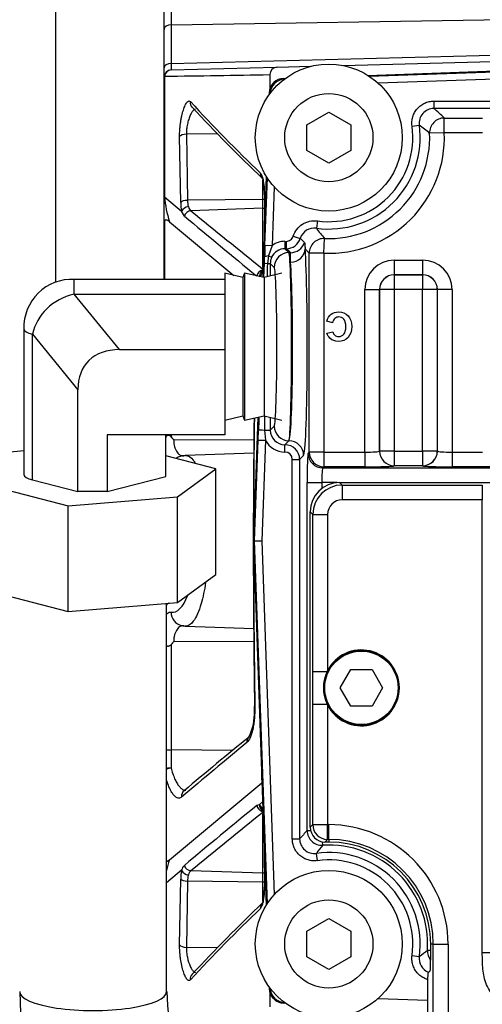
# Model space of a CAD drawing. Header units: inches. Extents: x -13.9 to 83.8, y -28.8 to 34.3.
# Tile 5 of 88: x 1.3 to 3.2, y -13 to -8.8. Entities that reach past the tile are written whole.
import ezdxf

# ---------------------------------------------------------------- set-up
doc = ezdxf.new("R2010")
doc.units = ezdxf.units.IN
doc.header["$MEASUREMENT"] = 0
for name, color, linetype in [('10-24_05_[SOCKET', 7, 'Continuous'), ('25-20_125_[SOCKE', 7, 'Continuous'), ('2_CYLINDER_W_STO', 7, 'Continuous'), ('C40007R_HIGH_PRE', 7, 'Continuous'), ('C80042_HIGH_PRES', 7, 'Continuous'), ('DIMS', 4, 'Continuous'), ('ELBOW_90_DEG_.38', 7, 'Continuous'), ('FILTER', 7, 'Continuous'), ('FILTER_COVER_DRA', 7, 'Continuous'), ('HEAD_MACHINED_C4', 7, 'Continuous'), ('THORGREN_R4000_G', 7, 'Continuous'), ('WASHER', 7, 'Continuous')]:
    doc.layers.add(name, color=color, linetype=linetype)
doc.styles.get("Standard").update_dxf_attribs({"font": 'arial.ttf', "height": 0.6322})
doc.dimstyles.get("Standard").update_dxf_attribs({"dimtxt": 0.6322, "dimasz": 0.6322, "dimexe": 0.6322, "dimexo": 0.125, "dimgap": 0.09, "dimtad": 0, "dimtih": 1, "dimtoh": 1, "dimzin": 0, "dimdsep": 46, "dimtxsty": 'Standard', "dimcen": 0.09, "dimadec": 0, "dimazin": 0, "dimtfac": 1, "dimtofl": 0, "dimtmove": 0, "dimatfit": 3, "dimfxl": 1, "dimtolj": 1, "dimtzin": 0, "dimarcsym": 0})

# ---------------------------------------------------------------- blocks, each defined once
blk = doc.blocks.new('*D45')
at = {"layer": 'Defpoints', "color": 0}
for p in [(-1.162, -5.633), (7.6291, -5.633), (9.1111, -15.153)]:
    blk.add_point(p, dxfattribs=at)
at = {"layer": 'DIMS', "color": 0, "lineweight": -2}
for p, q in [((7.5041, -5.633), (-1.7942, -5.633)), ((-1.162, -6.2652), (-1.162, -10.0333)), ((-1.162, -14.5208), (-1.162, -10.8455)), ((8.9861, -15.153), (-1.7942, -15.153))]:
    blk.add_line(p, q, dxfattribs=at)
at = {"layer": 'DIMS', "color": 0}
for points in [[(-1.2674, -6.2652), (-1.0567, -6.2652), (-1.162, -5.633)], [(-1.2674, -14.5208), (-1.0567, -14.5208), (-1.162, -15.153)]]:
    blk.add_solid(points, dxfattribs=at)
at = {"layer": 'DIMS', "color": 0, "insert": (-1.162, -10.4394), "char_height": 0.6322, "attachment_point": 5}
blk.add_mtext('\\A1;"B"', dxfattribs=at)

msp = doc.modelspace()

# ---------------------------------------------------------------- linework, layer by layer
at = {"layer": '10-24_05_[SOCKET', "color": 7, "linetype": 'Continuous'}
for p, q in [((2.625, -11.6682), (2.6701, -11.5901)), ((2.6701, -11.5901), (2.7603, -11.5901)), ((2.7603, -11.5901), (2.8054, -11.6682)), ((2.6701, -11.7463), (2.625, -11.6682)), ((2.8054, -11.6682), (2.7603, -11.7463)), ((2.7603, -11.7463), (2.6701, -11.7463))]:
    msp.add_line(p, q, dxfattribs=at)
msp.add_circle((2.7152, -11.6682), 0.156, dxfattribs=at)
at = {"layer": '25-20_125_[SOCKE', "color": 7, "linetype": 'Continuous'}
for p, q in [((2.4828, -9.2754), (2.5766, -9.2213)), ((2.5766, -9.2213), (2.6703, -9.2754)), ((2.4828, -9.3837), (2.4828, -9.2754)), ((2.6703, -9.2754), (2.6703, -9.3837)), ((2.5766, -9.4378), (2.4828, -9.3837)), ((2.6703, -9.3837), (2.5766, -9.4378)), ((2.4828, -12.7027), (2.5766, -12.6486)), ((2.5766, -12.6486), (2.6703, -12.7027)), ((2.4828, -12.811), (2.4828, -12.7027)), ((2.6703, -12.7027), (2.6703, -12.811)), ((2.5766, -12.8651), (2.4828, -12.811)), ((2.6703, -12.811), (2.5766, -12.8651))]:
    msp.add_line(p, q, dxfattribs=at)
for centre in [(2.5766, -9.3295), (2.5766, -12.7568)]:
    msp.add_circle(centre, 0.1875, dxfattribs=at)
at = {"layer": '2_CYLINDER_W_STO', "color": 7, "linetype": 'Continuous'}
for p, q in [((1.9065, -8.7017), (1.9065, -8.85)), ((1.8761, -8.8692), (1.8761, -8.7207)), ((1.9065, -8.85), (3.7963, -8.8195)), ((1.8761, -9.0327), (1.8761, -8.8692)), ((1.9065, -8.85), (1.9065, -9.0149)), ((1.9065, -9.0149), (3.7287, -8.9675)), ((2.6365, -9.0228), (4.0578, -8.9856)), ((1.8761, -9.0732), (1.8761, -9.0327)), ((1.9065, -9.0419), (2.3535, -9.0302)), ((2.3573, -9.0301), (2.3565, -9.0302)), ((2.3573, -9.0301), (2.5007, -9.0264)), ((1.8761, -9.5847), (1.8761, -9.0732)), ((2.3261, -9.0614), (2.3261, -9.1218)), ((2.3261, -9.0614), (2.3261, -9.0614)), ((1.9469, -9.6047), (1.9422, -9.3253)), ((2.1021, -9.3128), (1.9711, -9.3148)), ((1.9711, -9.3148), (1.9757, -9.596)), ((2.2967, -9.5918), (2.2967, -9.5105)), ((1.8761, -9.5847), (1.8776, -9.5808)), ((1.8776, -9.5808), (1.9507, -9.6425)), ((2.3038, -9.5724), (2.3033, -9.6979)), ((1.8761, -9.6919), (1.8761, -9.5847)), ((2.2967, -9.5918), (1.9757, -9.596)), ((2.2967, -9.6299), (2.2967, -9.5918)), ((1.9623, -9.6634), (1.9507, -9.6425)), ((2.2967, -9.6299), (1.99, -9.6404)), ((2.2967, -9.8816), (2.2967, -9.6299)), ((1.8761, -9.9316), (1.8761, -9.6919)), ((1.8777, -9.6843), (1.8777, -9.9316)), ((1.899, -9.6871), (2.1723, -9.9149)), ((1.9062, -10.5928), (1.9062, -10.602)), ((2.2579, -10.6137), (1.9172, -10.615)), ((2.2571, -10.6705), (1.9666, -10.6806)), ((1.9662, -10.6807), (1.951, -10.6832)), ((1.9511, -11.4029), (1.9655, -11.4054)), ((1.9665, -11.4055), (2.2577, -11.4156)), ((1.9062, -11.4841), (1.9062, -11.9324)), ((2.2582, -11.4724), (1.9172, -11.471)), ((1.9062, -11.9324), (1.9062, -12.0089)), ((2.1666, -11.9346), (1.9062, -11.9324)), ((1.899, -12.399), (2.2912, -12.0721)), ((2.2708, -12.1676), (2.2817, -12.1645)), ((2.2951, -12.1532), (2.2817, -12.1645)), ((2.2967, -12.4561), (2.2967, -12.2051)), ((2.3022, -12.3551), (2.3028, -12.5136)), ((2.3033, -12.3885), (2.3038, -12.5136)), ((1.9507, -12.4436), (1.887, -12.4973)), ((2.2967, -12.4561), (1.99, -12.4457)), ((2.2967, -12.4942), (2.2967, -12.4561)), ((1.9422, -12.7607), (1.9469, -12.4814)), ((1.9757, -12.49), (1.9711, -12.7713)), ((2.2967, -12.4942), (1.9757, -12.49)), ((2.2967, -12.5756), (2.2967, -12.4942)), ((2.1023, -12.7733), (1.9711, -12.7713)), ((2.3261, -12.9645), (2.3261, -13.0246))]:
    msp.add_line(p, q, dxfattribs=at)
for centre, radius, start, end in [((2.6003, -9.0284), 0.694, 178.8822, 181.1178), ((2.3573, -9.0614), 0.0312, 91.5, 180), ((1.9073, -9.0732), 0.0312, 91.5, 180), ((1.3532, 38.0579), 47.1293, 270.63707, 271.18277), ((7.1566, -4.4084), 7.0319, 222.6918, 226.16251), ((7.0092, -4.5318), 6.8511, 222.95945, 226.52432), ((2.2418, -9.5154), 0.0563, 9.392, 38.0697), ((2.1238, -9.555), 0.1782, 3.0337, 13.3037), ((2.0121, -9.5674), 0.2918, 359.004, 12.1026), ((2.4188, -9.5274), 0.5438, 185.6319, 197.0768), ((2.0678, -9.5664), 0.235, 358.54, 5.1021), ((2.143, -9.604), 0.1961, 180.2019, 191.3278), ((1.982, -9.6571), 0.0345, 94.2444, 155.0493), ((2.0738, -9.5956), 0.0982, 180.2801, 196.0021), ((47.7647, 45.423), 71.6405, 230.257647, 230.575948), ((64.3212, 67.0046), 98.7908, 230.880424, 231.109273), ((1.8955, -9.6919), 0.0194, 156.7498, 179.8439), ((2.3103, -9.9198), 0.0287, 136.0477, 183.5997), ((2.3103, -9.9198), 0.0287, 124.2992, 136.0477), ((45.1585, -11.0611), 42.9031, 179.27948, 180.91424), ((49.3058, -11.043), 47.0488, 179.3647, 179.95207), ((2.0875, -10.4611), 0.2295, 217.8572, 222.1133), ((49.3058, -11.043), 47.0488, 180.04162, 180.85566), ((1.9377, -11.3519), 0.0618, 133.1168, 145.2047), ((2.0875, -11.6249), 0.2295, 137.8867, 142.1428), ((1.5557, -11.7574), 0.7051, 359.2231, 0.9511), ((2.0226, -11.7741), 0.2382, 334.7527, 1.7311), ((24.5823, -39.0824), 35.206, 129.39515, 129.98144), ((35.7609, -52.3161), 52.5154, 129.68247, 130.07679), ((47.7647, -67.5091), 71.6405, 129.422204, 129.742353), ((2.3103, -12.1663), 0.0287, 176.4009, 235.0875), ((64.3212, -89.0907), 98.7908, 128.890727, 129.119576), ((2.4188, -12.5586), 0.5438, 162.9236, 167.97), ((1.9939, -12.4539), 0.0444, 135.3234, 166.5225), ((2.143, -12.4821), 0.1961, 168.6735, 179.7968), ((1.982, -12.429), 0.0346, 204.9643, 265.7421), ((2.0738, -12.4905), 0.0982, 163.9961, 179.7216), ((2.0122, -12.5187), 0.2917, 347.8952, 0.9982), ((2.1077, -12.5196), 0.1951, 354.5428, 1.746), ((2.1302, -12.5319), 0.1718, 346.5429, 357.9094), ((6.8928, -17.4279), 6.6795, 133.49871, 137.15147), ((2.2417, -12.5706), 0.0565, 321.9686, 350.5697), ((7.1566, -17.6776), 7.0319, 133.83749, 137.30821)]:
    msp.add_arc(centre, radius, start, end, dxfattribs=at)
for centre, major_axis, ratio, start_param, end_param in [((1.9073, -8.8692), (-0.0312, 0), 0.616445, 4.738569, 6.283185), ((1.9073, -9.0327), (-0.0312, 0), 0.570094, 4.738569, 6.283185), ((1.9073, -9.0732), (-0.0313, 0), 0.54379, 6.006963, 6.283185), ((1.9073, -9.0732), (0.0008, -0.0312), 0.972621, 3.141593, 4.53807), ((2.0182, -9.1795), (0.023, 0.0212), 0.950475, 2.273243, 3.142123), ((2.0182, -9.1795), (0.023, 0.0212), 0.950475, 3.142123, 3.170051), ((1.9722, -9.3288), (-0.0312, -0.0005), 0.44786, 4.739479, 5.996118), ((2.3164, -9.4809), (0.0217, 0.0225), 0.944414, 2.300514, 3.162977), ((2.3277, -9.5064), (0.0304, 0.0074), 0.691658, 2.794313, 3.151337), ((2.3341, -9.5726), (0.0312, -0.0001), 0.001032, 3.141936, 3.163919), ((2.3341, -9.5726), (0.0312, -0.0001), 0.001032, 2.890301, 3.141936), ((1.9767, -9.6077), (-0.0312, -0.0005), 0.375015, 4.741711, 5.979023), ((2.2956, -9.5802), (-0.031, 0), 0.374604, 1.605703, 1.809379), ((1.9911, -9.6708), (-0.0197, -0.0242), 0.943073, 3.889809, 5.121814), ((2.2956, -9.5997), (0.031, 0), 0.974033, 4.747296, 4.943939), ((2.3006, -9.9214), (-0.0196, -0.0243), 0.942602, 4.085355, 5.229622), ((2.3277, -9.8862), (0.0306, -0.0065), 0.595156, 3.181566, 3.310381), ((1.963, -10.7413), (0.0122, -0.0588), 0.946612, 3.140674, 3.595285), ((1.963, -10.7413), (0.0122, -0.0588), 0.946612, 2.962768, 3.140674), ((1.963, -11.3448), (0.0122, 0.0588), 0.946612, 1.789521, 3.144261), ((1.963, -11.3448), (0.0122, 0.0588), 0.946612, 3.144261, 3.320417), ((2.258, -11.8997), (0.0198, -0.0241), 0.933889, 3.139485, 4.082789), ((1.9073, -11.925), (0.0313, 0), 0.238097, 4.006021, 4.677482), ((1.9073, -12.0186), (0.0312, 0), 0.309916, 1.605703, 2.277164), ((1.9073, -12.0186), (-0.0307, -0.0059), 0.310818, 4.687911, 5.373088), ((1.9805, -12.1296), (0.02, -0.024), 0.935065, 3.126316, 4.135171), ((2.3006, -12.1646), (-0.0196, 0.0243), 0.942602, 1.019287, 2.196172), ((2.3277, -12.1998), (0.0306, 0.0065), 0.595156, 2.978295, 3.096129), ((1.9911, -12.4153), (-0.0197, 0.0242), 0.943073, 1.161372, 2.393377), ((2.2956, -12.4863), (0.031, 0), 0.974033, 1.339229, 1.53589), ((1.9767, -12.4783), (-0.0312, 0.0005), 0.375015, 0.304162, 1.541475), ((2.2956, -12.5058), (0.031, 0), 0.374604, 1.334092, 1.53589), ((2.3341, -12.5135), (0.0312, 0.0001), 0.001032, -3.162733, -3.142272), ((2.3341, -12.5135), (0.0312, 0.0001), 0.001032, 3.140913, 3.392884), ((2.3164, -12.6052), (0.0217, -0.0225), 0.944414, 3.134343, 3.982671), ((2.3277, -12.5797), (0.0304, -0.0074), 0.691658, 3.120154, 3.488872), ((1.9722, -12.7573), (-0.0312, 0.0005), 0.44786, 0.287067, 1.543707), ((2.0182, -12.9066), (0.023, -0.0212), 0.950475, 3.134657, 4.009943)]:
    msp.add_ellipse(centre, major_axis=major_axis, ratio=ratio, start_param=start_param, end_param=end_param, dxfattribs=at)
for points, knots in [([(1.8773, -9.0686), (1.8773, -9.15), (1.8774, -9.2336), (1.8775, -9.4046), (1.8776, -9.4918), (1.8776, -9.5808)], [0, 0, 0, 0, 0.5, 0.5, 1, 1, 1, 1]), ([(1.9422, -9.3253), (1.942, -9.3162), (1.9423, -9.3066), (1.9433, -9.2916), (1.9437, -9.2865), (1.9448, -9.2765), (1.9454, -9.2715), (1.9468, -9.2615), (1.9477, -9.2565), (1.9494, -9.2468), (1.9503, -9.2421), (1.9533, -9.2284), (1.9556, -9.2197), (1.9604, -9.2045), (1.963, -9.1977), (1.9669, -9.1893), (1.9682, -9.1868), (1.9708, -9.1824), (1.9721, -9.1805), (1.9761, -9.1758), (1.9786, -9.174), (1.9835, -9.1732), (1.9859, -9.1741), (1.988, -9.1765)], [0, 0, 0, 0, 0.125, 0.125, 0.1875, 0.1875, 0.25, 0.25, 0.3125, 0.3125, 0.375, 0.375, 0.5, 0.5, 0.625, 0.625, 0.6875, 0.6875, 0.75, 0.75, 0.875, 0.875, 1, 1, 1, 1]), ([(2.0083, -9.2083), (2.0064, -9.2089), (2.0045, -9.21), (2, -9.2137), (1.9974, -9.2168), (1.9922, -9.2244), (1.9897, -9.2291), (1.9849, -9.2397), (1.9827, -9.2455), (1.9786, -9.2585), (1.9768, -9.2653), (1.9738, -9.2795), (1.9727, -9.2868), (1.9713, -9.3011), (1.9709, -9.3082), (1.9711, -9.3148)], [0.1578644, 0.1578644, 0.1578644, 0.1578644, 0.25, 0.25, 0.375, 0.375, 0.5, 0.5, 0.625, 0.625, 0.75, 0.75, 0.875, 0.875, 1, 1, 1, 1]), ([(2.2931, -9.5015), (2.2931, -9.5015), (2.2934, -9.5018), (2.2945, -9.5044), (2.2964, -9.5095), (2.2972, -9.5136), (2.2973, -9.5138)], [0.2724016, 0.2724016, 0.2724016, 0.2724016, 0.3522417, 0.6135154, 0.9763795, 1, 1, 1, 1]), ([(1.9795, -9.6226), (1.9808, -9.6271), (1.9822, -9.6308), (1.9856, -9.6368), (1.9876, -9.639), (1.99, -9.6404)], [0, 0, 0, 0, 0.5, 0.5, 1, 1, 1, 1]), ([(1.899, -9.6871), (1.8957, -9.6844), (1.8924, -9.682), (1.8871, -9.6799), (1.8854, -9.6794), (1.8826, -9.6796), (1.8816, -9.6798), (1.8796, -9.6811), (1.8786, -9.6821), (1.8777, -9.6843)], [0, 0, 0, 0, 0.5, 0.5, 0.75, 0.75, 0.875, 0.875, 1, 1, 1, 1]), ([(2.2975, -9.8861), (2.2956, -9.8954), (2.2932, -9.9031), (2.2891, -9.9122), (2.2877, -9.9147), (2.2848, -9.9189), (2.2833, -9.9205), (2.2817, -9.9216)], [0, 0, 0, 0, 0.5, 0.5, 0.75, 0.75, 1, 1, 1, 1]), ([(2.2971, -9.8796), (2.2968, -9.8809), (2.2957, -9.8865), (2.2932, -9.8943), (2.2912, -9.8986), (2.2907, -9.899), (2.2907, -9.899)], [0, 0, 0, 0, 0.0711872, 0.3726403, 0.6357229, 0.7254099, 0.7254099, 0.7254099, 0.7254099]), ([(1.8841, -10.6035), (1.8843, -10.6025), (1.8846, -10.6016), (1.885, -10.6007), (1.8855, -10.5994), (1.8861, -10.5982), (1.8869, -10.5972), (1.8875, -10.5964), (1.8883, -10.5957), (1.8891, -10.5952), (1.8899, -10.5947), (1.8908, -10.5944), (1.8918, -10.5943), (1.8927, -10.5941), (1.8936, -10.5942), (1.8946, -10.5943), (1.896, -10.5945), (1.8975, -10.5951), (1.8989, -10.5958), (1.9008, -10.5967), (1.9026, -10.5981), (1.9041, -10.5996), (1.9049, -10.6004), (1.9056, -10.6012), (1.9062, -10.602)], [0.2933983, 0.2933983, 0.2933983, 0.2933983, 0.3602063, 0.3602063, 0.3602063, 0.454083, 0.454083, 0.454083, 0.5270769, 0.5270769, 0.5270769, 0.6003888, 0.6003888, 0.6003888, 0.6702119, 0.6702119, 0.6702119, 0.7792597, 0.7792597, 0.7792597, 0.9294998, 0.9294998, 0.9294998, 1, 1, 1, 1]), ([(1.9172, -10.615), (1.9172, -10.6203), (1.9175, -10.6255), (1.9188, -10.6352), (1.9198, -10.6399), (1.9223, -10.6486), (1.9238, -10.6527), (1.9272, -10.66), (1.9291, -10.6633), (1.9354, -10.672), (1.9401, -10.6761), (1.9495, -10.6808), (1.9539, -10.6818), (1.9584, -10.6816)], [0, 0, 0, 0, 0.125, 0.125, 0.25, 0.25, 0.375, 0.375, 0.5, 0.5, 0.75, 0.75, 0.9608312, 0.9608312, 0.9608312, 0.9608312]), ([(1.9665, -10.6806), (1.9781, -10.6801), (1.9895, -10.6869), (2.0032, -10.7045), (2.006, -10.7087), (2.0087, -10.7134)], [0.0170586, 0.0170586, 0.0170586, 0.0170586, 0.125, 0.125, 0.1538236, 0.1538236, 0.1538236, 0.1538236]), ([(2.0527, -11.2191), (2.0478, -11.2532), (2.0414, -11.2839), (2.0243, -11.3433), (2.0128, -11.3691), (1.9896, -11.3991), (1.978, -11.406), (1.9662, -11.4054)], [0.6525644, 0.6525644, 0.6525644, 0.6525644, 0.75, 0.75, 0.875, 0.875, 0.9837278, 0.9837278, 0.9837278, 0.9837278]), ([(1.8868, -11.3554), (1.8879, -11.3541), (1.8889, -11.353), (1.8952, -11.347), (1.9006, -11.3452), (1.9061, -11.3463)], [0.3938921, 0.3938921, 0.3938921, 0.3938921, 0.5, 0.5, 1, 1, 1, 1]), ([(1.9584, -11.4045), (1.9539, -11.4043), (1.9495, -11.4052), (1.9401, -11.4099), (1.9354, -11.414), (1.9291, -11.4228), (1.9272, -11.426), (1.9238, -11.4333), (1.9223, -11.4374), (1.9198, -11.4462), (1.9188, -11.4508), (1.9175, -11.4606), (1.9172, -11.4658), (1.9172, -11.471)], [0.0391688, 0.0391688, 0.0391688, 0.0391688, 0.25, 0.25, 0.5, 0.5, 0.625, 0.625, 0.75, 0.75, 0.875, 0.875, 1, 1, 1, 1]), ([(1.9062, -11.4841), (1.9051, -11.4856), (1.9037, -11.487), (1.9022, -11.4882), (1.9007, -11.4893), (1.899, -11.4903), (1.8973, -11.491), (1.8961, -11.4915), (1.8948, -11.4918), (1.8936, -11.4919), (1.8926, -11.4919), (1.8916, -11.4918), (1.8906, -11.4915), (1.8897, -11.4912), (1.8888, -11.4907), (1.8881, -11.4901), (1.8877, -11.4897), (1.8873, -11.4893), (1.887, -11.4889)], [0, 0, 0, 0, 0.1298257, 0.1298257, 0.1298257, 0.2603363, 0.2603363, 0.2603363, 0.3534027, 0.3534027, 0.3534027, 0.4287444, 0.4287444, 0.4287444, 0.5045987, 0.5045987, 0.5045987, 0.5437406, 0.5437406, 0.5437406, 0.5437406]), ([(2.2622, -11.7456), (2.2625, -11.7638), (2.2618, -11.7815), (2.2594, -11.807), (2.2584, -11.8151), (2.2561, -11.8307), (2.2547, -11.8381), (2.2516, -11.852), (2.2499, -11.8584), (2.2462, -11.8701), (2.2441, -11.8755), (2.2377, -11.8896), (2.2331, -11.8963), (2.2281, -11.9005)], [0, 0, 0, 0, 0.25, 0.25, 0.375, 0.375, 0.5, 0.5, 0.625, 0.625, 0.75, 0.75, 1, 1, 1, 1]), ([(1.9062, -12.0089), (1.9082, -12.0174), (1.9105, -12.0255), (1.9155, -12.0406), (1.9182, -12.0478), (1.924, -12.061), (1.927, -12.067), (1.9334, -12.0777), (1.9367, -12.0825), (1.9433, -12.0905), (1.9467, -12.0939), (1.9534, -12.0991), (1.9568, -12.1009), (1.9628, -12.1029), (1.9654, -12.1033), (1.968, -12.1032)], [0, 0, 0, 0, 0.125, 0.125, 0.25, 0.25, 0.375, 0.375, 0.5, 0.5, 0.625, 0.625, 0.75, 0.75, 0.8489982, 0.8489982, 0.8489982, 0.8489982]), ([(1.9507, -12.1322), (1.9477, -12.1348), (1.9446, -12.1363), (1.9382, -12.1374), (1.9349, -12.137), (1.9282, -12.1342), (1.9248, -12.1319), (1.918, -12.1255), (1.9146, -12.1213), (1.9079, -12.1113), (1.9047, -12.1055), (1.8984, -12.0923), (1.8953, -12.0848), (1.8903, -12.0708), (1.8884, -12.0647), (1.8865, -12.0582)], [0, 0, 0, 0, 0.125, 0.125, 0.25, 0.25, 0.375, 0.375, 0.5, 0.5, 0.625, 0.625, 0.75, 0.75, 0.8406133, 0.8406133, 0.8406133, 0.8406133]), ([(2.2817, -12.1645), (2.2833, -12.1656), (2.2848, -12.1672), (2.2877, -12.1713), (2.2891, -12.1739), (2.2918, -12.1799), (2.2931, -12.1833), (2.2951, -12.1899), (2.2959, -12.1929), (2.2966, -12.1961)], [0.0000134, 0.0000134, 0.0000134, 0.0000134, 0.25, 0.25, 0.5, 0.5, 0.75, 0.75, 0.9282306, 0.9282306, 0.9282306, 0.9282306]), ([(2.2907, -12.187), (2.2908, -12.187), (2.2911, -12.1874), (2.2928, -12.1908), (2.2953, -12.198), (2.2965, -12.2043), (2.297, -12.2068)], [0.2685077, 0.2685077, 0.2685077, 0.2685077, 0.3544394, 0.5853827, 0.8656369, 1, 1, 1, 1]), ([(1.8872, -12.4061), (1.8877, -12.4059), (1.8883, -12.4057), (1.8923, -12.4041), (1.8957, -12.4017), (1.899, -12.399)], [0.4221105, 0.4221105, 0.4221105, 0.4221105, 0.5, 0.5, 1, 1, 1, 1]), ([(1.99, -12.4457), (1.9876, -12.4471), (1.9856, -12.4492), (1.9822, -12.4551), (1.9808, -12.459), (1.9795, -12.4634)], [0, 0, 0, 0, 0.5, 0.5, 1, 1, 1, 1]), ([(2.2973, -12.5719), (2.297, -12.5733), (2.2959, -12.5783), (2.294, -12.5831), (2.293, -12.5845), (2.2931, -12.5845)], [0, 0, 0, 0, 0.1172447, 0.4810845, 0.7283556, 0.7283556, 0.7283556, 0.7283556]), ([(1.988, -12.9096), (1.9859, -12.9119), (1.9836, -12.9129), (1.9799, -12.9123), (1.9786, -12.9117), (1.976, -12.9099), (1.9748, -12.9087), (1.9708, -12.904), (1.9682, -12.8995), (1.9643, -12.8912), (1.963, -12.8882), (1.9605, -12.8815), (1.9592, -12.8778), (1.9556, -12.8664), (1.9534, -12.8579), (1.9493, -12.8394), (1.9476, -12.8298), (1.9454, -12.8148), (1.9448, -12.8097), (1.9437, -12.7996), (1.9433, -12.7946), (1.9423, -12.7797), (1.942, -12.7699), (1.9422, -12.7607)], [0, 0, 0, 0, 0.125, 0.125, 0.1875, 0.1875, 0.25, 0.25, 0.375, 0.375, 0.4375, 0.4375, 0.5, 0.5, 0.625, 0.625, 0.75, 0.75, 0.8125, 0.8125, 0.875, 0.875, 1, 1, 1, 1]), ([(1.9711, -12.7713), (1.9709, -12.7779), (1.9712, -12.7848), (1.9727, -12.7992), (1.9738, -12.8064), (1.9782, -12.8278), (1.9825, -12.8411), (1.9897, -12.857), (1.9922, -12.8617), (1.9974, -12.8693), (2, -12.8724), (2.0051, -12.8766), (2.0075, -12.8778), (2.0099, -12.8782)], [0, 0, 0, 0, 0.125, 0.125, 0.25, 0.25, 0.5, 0.5, 0.625, 0.625, 0.75, 0.75, 0.8694902, 0.8694902, 0.8694902, 0.8694902])]:
    msp.add_open_spline(points, degree=3, knots=knots, dxfattribs=at)
for points, degree in [([(2.3028, -9.5724), (2.3028, -9.5823), (2.3026, -9.6352), (2.3022, -9.7313)], 3), ([(1.9584, -10.6816), (1.9592, -10.6816), (1.9601, -10.6815), (1.9609, -10.6814)], 3), ([(1.9061, -11.3463), (1.9318, -11.3516), (1.9574, -11.3258), (1.9764, -11.2745)], 3), ([(1.9609, -11.4047), (1.9601, -11.4046), (1.9592, -11.4045), (1.9584, -11.4045)], 3), ([(2.2907, -12.0274), (2.291, -12.0496), (2.2912, -12.0721)], 2)]:
    msp.add_open_spline(points, degree=degree, dxfattribs=at)
msp.add_rational_spline([(2.2622, -11.7456), (2.2608, -11.7457), (2.2608, -11.7457)], [1, 0.93131628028, 0.886672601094], degree=2, dxfattribs=at)
at = {"layer": 'C40007R_HIGH_PRE', "color": 7, "linetype": 'Continuous'}
for p, q in [((2.3228, -9.1395), (2.3226, -9.1475)), ((2.3228, -9.1395), (2.3245, -9.1396)), ((2.3105, -9.4934), (2.2955, -9.9227)), ((2.2747, -10.5182), (2.2564, -11.0432)), ((2.258, -11.0432), (2.2564, -11.0432)), ((2.2564, -11.0432), (2.3105, -12.593)), ((2.3226, -12.9389), (2.3228, -12.9469)), ((2.3245, -12.9468), (2.3228, -12.9469))]:
    msp.add_line(p, q, dxfattribs=at)
for centre, start, end in [((2.3853, -9.1417), 135.7507, 177.9675), ((2.3853, -12.9446), 182.0325, 224.2386)]:
    msp.add_arc(centre, 0.0625, start, end, dxfattribs=at)
at = {"layer": 'C80042_HIGH_PRES', "color": 7, "linetype": 'Continuous'}
msp.add_line((1.887, -12.9592), (1.887, -11.3092), dxfattribs=at)
for centre, radius, start, end in [((3.0493, -12.9333), 1.7875, 180.83, 270.8087), ((3.0497, -12.933), 1.1629, 181.2936, 271.2263)]:
    msp.add_arc(centre, radius, start, end, dxfattribs=at)
msp.add_ellipse((1.5745, -12.9592), major_axis=(-0.3125, 0), ratio=0.258819, start_param=0, end_param=3.141593, dxfattribs=at)
at = {"layer": 'ELBOW_90_DEG_.38', "color": 7, "linetype": 'Continuous'}
for p, q in [((2.1342, -9.9057), (2.1342, -10.4225)), ((2.2105, -9.9242), (2.1342, -9.9057)), ((2.2174, -9.9057), (2.2105, -9.9242)), ((2.2174, -9.9057), (2.2174, -10.5307)), ((2.3021, -9.9242), (2.2174, -9.9057)), ((2.3775, -9.9057), (2.3021, -9.9242)), ((1.4931, -9.9944), (1.4931, -9.9319)), ((2.1342, -9.9319), (1.4931, -9.9319)), ((2.2105, -9.9242), (2.2105, -10.5122)), ((2.3021, -9.9242), (2.3021, -10.5122)), ((1.686, -10.2306), (1.4931, -9.9944)), ((1.4931, -9.9944), (2.1342, -9.9944)), ((1.2798, -10.1423), (1.2798, -10.7615)), ((1.3164, -10.1652), (1.5092, -10.4014)), ((1.3164, -10.7844), (1.3164, -10.1652)), ((1.686, -10.2306), (2.1342, -10.2306)), ((1.5092, -10.8343), (1.5092, -10.4014)), ((2.1342, -10.4225), (2.1342, -10.5928)), ((2.1342, -10.5307), (2.2105, -10.5122)), ((2.2105, -10.5122), (2.2174, -10.5307)), ((2.2174, -10.5307), (2.3021, -10.5122)), ((2.3021, -10.5122), (2.3775, -10.5307)), ((2.1342, -10.5928), (1.6342, -10.5928)), ((1.6342, -10.5928), (1.6342, -10.8343)), ((1.8842, -10.7696), (1.8842, -10.5928)), ((1.2798, -10.6611), (1.2069, -10.6678)), ((2.0964, -10.7372), (1.8842, -10.6823)), ((1.9337, -10.856), (2.0964, -10.7372)), ((2.0964, -11.1865), (2.0964, -10.7372)), ((1.057, -10.7884), (1.4677, -10.8947)), ((1.3164, -10.7844), (1.5092, -10.8343)), ((1.6342, -10.8343), (1.8842, -10.7696)), ((1.6342, -10.8343), (1.5092, -10.8343)), ((1.4677, -10.8947), (1.9337, -10.856)), ((1.9337, -11.3053), (1.9337, -10.856)), ((1.4677, -11.3441), (1.4677, -10.8947)), ((1.9337, -11.3053), (2.0964, -11.1865)), ((1.057, -11.2378), (1.4677, -11.3441)), ((1.4677, -11.3441), (1.9337, -11.3053))]:
    msp.add_line(p, q, dxfattribs=at)
msp.add_arc((1.4846, -10.1367), 0.205, 87.6252, 181.5604, dxfattribs=at)
for centre, major_axis, ratio, start_param, end_param in [((1.5815, -10.2277), (0.2616, -0.0765), 0.87558, 2.154924, 3.202122), ((1.4048, -10.1423), (0.125, 0), 0.258819, 3.141384, 3.926991), ((1.8628, -10.5721), (0.3113, -0.2905), 0.576658, 2.588018, 3.635216), ((1.4048, -10.7615), (0.125, 0), 0.258819, 3.141593, 3.926991)]:
    msp.add_ellipse(centre, major_axis=major_axis, ratio=ratio, start_param=start_param, end_param=end_param, dxfattribs=at)
at = {"layer": 'FILTER', "color": 7, "linetype": 'Continuous'}
msp.add_line((5.6652, -10.7961), (2.9152, -10.7961), dxfattribs=at)
at = {"layer": 'FILTER_COVER_DRA', "color": 7, "linetype": 'Continuous'}
for p, q in [((2.6222, -10.7953), (5.9582, -10.7953)), ((2.6222, -10.7953), (2.6332, -10.8062)), ((2.6332, -10.8062), (3.2294, -10.8062)), ((2.6332, -10.8062), (2.6332, -10.8692)), ((3.2294, -10.8062), (3.2294, -10.8692)), ((3.2294, -10.8692), (2.6332, -10.8692)), ((3.2294, -12.7951), (3.2294, -10.8692)), ((2.4973, -12.2606), (2.4973, -10.9202)), ((2.5083, -10.9312), (2.4973, -10.9202)), ((2.5083, -11.5984), (2.5083, -10.9312)), ((2.5083, -10.9312), (2.5713, -10.9312)), ((2.5713, -10.9312), (2.5713, -11.5959)), ((2.5083, -11.5984), (2.57, -11.5984)), ((2.57, -11.5984), (2.5713, -11.5959)), ((2.5083, -12.2497), (2.5083, -11.738)), ((2.5083, -11.738), (2.57, -11.738)), ((2.57, -11.738), (2.5713, -11.7404)), ((2.5713, -11.7404), (2.5713, -12.2497)), ((2.4973, -12.2606), (2.5083, -12.2497)), ((2.5083, -12.2497), (2.5713, -12.2497)), ((2.5713, -12.2497), (2.5762, -12.2497)), ((2.5713, -12.3126), (2.5713, -12.2497)), ((2.5762, -12.3126), (2.5762, -12.2497)), ((2.5713, -12.3126), (2.5603, -12.3236)), ((2.5762, -12.3236), (2.5603, -12.3236)), ((2.5762, -12.3126), (2.5713, -12.3126)), ((2.5762, -12.3126), (2.5762, -12.3236)), ((3.0208, -12.7572), (3.0098, -12.7572)), ((3.0098, -12.8082), (3.0098, -12.7572)), ((3.0208, -12.7572), (3.0838, -12.7572)), ((3.0208, -13.0452), (3.0208, -12.7572)), ((3.0838, -12.7572), (3.0838, -13.0452)), ((3.2923, -12.7951), (3.2294, -12.7951)), ((2.9978, -12.8811), (3.0077, -12.8712)), ((2.9967, -12.9121), (2.9967, -13.0692))]:
    msp.add_line(p, q, dxfattribs=at)
msp.add_circle((2.7152, -11.6682), 0.16, dxfattribs=at)
for centre, radius, start, end in [((2.6333, -10.9312), 0.125, 90.0352, 179.9648), ((2.7152, -11.6682), 0.1611, 206.6551, 153.3449), ((-33.2466, -11.6682), 35.755, 359.88815, 0.11185), ((2.7153, -11.6682), 0.1612, 154.3378, 205.6622), ((2.5762, -12.7572), 0.5075, 0, 90), ((2.5762, -12.7572), 0.4446, 0, 90), ((2.5762, -12.7572), 0.4336, 0, 90)]:
    msp.add_arc(centre, radius, start, end, dxfattribs=at)
for centre, major_axis, ratio, start_param, end_param in [((2.6224, -10.9204), (0.0885, -0.0885), 0.998783, 2.356803, 3.926382), ((2.6333, -10.9312), (0.0439, -0.0439), 0.998783, 2.356803, 3.926382), ((2.5604, -12.2605), (0.0446, 0.0446), 0.998783, 2.356803, 3.926382), ((2.5713, -12.2497), (0.0445, -0.0445), 0.998783, 3.9276, 5.497178), ((3.0076, -12.8082), (0, 0.063), 0.034921, 3.176499, 4.712389), ((2.9978, -12.9121), (0, 0.031), 0.034921, 0.034907, 1.570796)]:
    msp.add_ellipse(centre, major_axis=major_axis, ratio=ratio, start_param=start_param, end_param=end_param, dxfattribs=at)
msp.add_open_spline([(3.3523, -13.0074), (3.3407, -13.0074), (3.3294, -13.0055), (3.3075, -12.9977), (3.2975, -12.992), (3.2791, -12.9778), (3.2712, -12.9694), (3.2576, -12.9507), (3.2521, -12.9406), (3.2432, -12.9195), (3.2398, -12.9083), (3.2347, -12.886), (3.233, -12.8747), (3.2296, -12.8408), (3.2294, -12.818), (3.2294, -12.7951)], degree=3, knots=[0, 0, 0, 0, 0.125, 0.125, 0.25, 0.25, 0.375, 0.375, 0.5, 0.5, 0.625, 0.625, 0.75, 0.75, 1, 1, 1, 1], dxfattribs=at)
at = {"layer": 'HEAD_MACHINED_C4', "color": 7, "linetype": 'Continuous'}
for p, q in [((2.7429, -9.065), (4.0805, -9.0183)), ((2.7478, -9.0681), (3.8933, -9.0281)), ((2.3848, -9.0775), (2.3922, -9.0772)), ((2.3848, -9.0775), (2.3878, -9.0805)), ((3.8944, -9.0591), (2.7862, -9.0978)), ((2.3243, -9.1451), (2.3245, -9.1377)), ((2.3275, -9.1407), (2.3245, -9.1377)), ((3.0234, -9.1744), (3.8111, -9.1744)), ((3.0234, -9.1744), (3.0234, -9.2056)), ((3.8111, -9.2056), (3.0234, -9.2056)), ((3.0676, -9.2461), (3.2299, -9.2461)), ((3.0676, -9.3085), (3.0676, -9.2461)), ((2.9306, -9.2808), (2.9615, -9.2766)), ((3.0676, -9.3085), (3.0052, -9.3112)), ((3.2299, -9.3085), (3.0676, -9.3085)), ((2.2971, -9.9231), (2.312, -9.4959)), ((2.3052, -9.7863), (2.3152, -9.5008)), ((2.3448, -9.5392), (2.3362, -9.7874)), ((2.5279, -9.6835), (2.5236, -9.7145)), ((2.4257, -9.7484), (2.4555, -9.7577)), ((2.3052, -9.7863), (2.3362, -9.7874)), ((2.3362, -9.7874), (2.3199, -9.8318)), ((2.3901, -9.7703), (2.3958, -9.7703)), ((2.3901, -9.7703), (2.3901, -9.8015)), ((2.3958, -9.7703), (2.3958, -9.8015)), ((2.5556, -9.8206), (2.5583, -9.7582)), ((2.3199, -9.8318), (2.3152, -9.8642)), ((2.3199, -9.8318), (2.3333, -9.838)), ((2.3901, -9.8015), (2.407, -9.8184)), ((2.3958, -9.8015), (2.3901, -9.8015)), ((2.407, -9.8184), (2.4134, -9.8184)), ((2.4931, -9.8206), (2.476, -9.8024)), ((2.4931, -10.6662), (2.4931, -9.8206)), ((2.5556, -9.8206), (2.4931, -9.8206)), ((2.5556, -9.8206), (2.5556, -10.6662)), ((2.3008, -9.9239), (2.3029, -9.8633)), ((2.3029, -9.8633), (2.3038, -9.8375)), ((2.3445, -9.8809), (2.3276, -9.864)), ((2.8548, -9.85), (2.9757, -9.85)), ((2.8548, -9.85), (2.8548, -9.9124)), ((2.9757, -9.85), (2.9757, -9.9124)), ((2.9757, -9.9124), (2.8548, -9.9124)), ((2.8548, -9.9124), (2.8549, -9.9126)), ((2.8549, -9.9126), (2.9755, -9.9126)), ((2.8549, -9.9126), (2.8549, -9.9751)), ((2.9755, -9.9126), (2.9757, -9.9124)), ((2.9755, -9.9126), (2.9755, -9.9751)), ((2.7299, -10.6662), (2.7299, -9.9749)), ((2.7299, -9.9749), (2.7923, -9.9749)), ((2.7923, -9.9749), (2.7923, -10.662)), ((2.7925, -9.9751), (2.7923, -9.9749)), ((2.7925, -10.6619), (2.7925, -9.9751)), ((2.8549, -9.9751), (2.7925, -9.9751)), ((2.8549, -9.9751), (2.8549, -10.6619)), ((2.9755, -9.9751), (2.8549, -9.9751)), ((2.9755, -10.6619), (2.9755, -9.9751)), ((3.038, -9.9751), (2.9755, -9.9751)), ((3.0381, -9.9749), (3.038, -9.9751)), ((3.038, -9.9751), (3.038, -10.6619)), ((3.0381, -10.662), (3.0381, -9.9749)), ((3.1006, -9.9749), (3.0381, -9.9749)), ((3.1006, -9.9749), (3.1006, -10.6662)), ((2.5922, -10.1172), (2.5685, -10.1099)), ((2.5689, -10.1603), (2.5931, -10.1545)), ((2.258, -11.0432), (2.2764, -10.5178)), ((2.3276, -10.5185), (2.3276, -10.5724)), ((2.2763, -10.6151), (2.2778, -10.5713)), ((2.3026, -10.5724), (2.3276, -10.5724)), ((2.3026, -10.5724), (2.3072, -10.6161)), ((2.3276, -10.5724), (2.3445, -10.5555)), ((2.2613, -11.0432), (2.2763, -10.6151)), ((2.2763, -10.6151), (2.3072, -10.6161)), ((2.3072, -10.6161), (2.2923, -11.0432)), ((2.407, -10.6179), (2.3901, -10.6348)), ((2.3902, -10.6348), (2.4071, -10.6179)), ((2.407, -10.6179), (2.4071, -10.6179)), ((2.3901, -10.6348), (2.3902, -10.6348)), ((2.3901, -10.6661), (2.3901, -10.6348)), ((2.3902, -10.6661), (2.3901, -10.6661)), ((2.3902, -10.6661), (2.3902, -10.6348)), ((2.4886, -10.6708), (2.4931, -10.6662)), ((2.5556, -10.6662), (2.4931, -10.6662)), ((2.5556, -10.6662), (2.7299, -10.6662)), ((2.5556, -10.6662), (2.5556, -10.7287)), ((2.7299, -10.6662), (2.7299, -10.7287)), ((2.7923, -10.662), (2.7925, -10.6619)), ((2.8549, -10.6619), (2.7925, -10.6619)), ((2.8549, -10.6619), (2.9755, -10.6619)), ((2.8549, -10.6619), (2.8549, -10.7243)), ((2.9755, -10.6619), (2.9755, -10.7243)), ((3.038, -10.6619), (2.9755, -10.6619)), ((3.038, -10.6619), (3.0381, -10.662)), ((3.1006, -10.6662), (3.2299, -10.6662)), ((3.1006, -10.6662), (3.1006, -10.7287)), ((2.4214, -12.31), (2.4214, -10.6973)), ((2.4214, -10.6973), (2.4526, -10.6973)), ((2.4695, -10.6804), (2.4526, -10.6973)), ((2.4526, -10.6973), (2.4526, -12.31)), ((2.5556, -10.7287), (2.5511, -10.7332)), ((2.5511, -10.7332), (6.0294, -10.7332)), ((2.7299, -10.7287), (2.5556, -10.7287)), ((2.8549, -10.7243), (2.8548, -10.7245)), ((2.9755, -10.7243), (2.8549, -10.7243)), ((2.9757, -10.7245), (2.9755, -10.7243)), ((3.3506, -10.7287), (3.1006, -10.7287)), ((2.4844, -12.275), (2.4844, -10.7957)), ((2.4844, -10.7957), (2.5469, -10.7957)), ((2.5469, -10.7957), (2.5469, -10.8206)), ((2.6121, -10.7957), (2.5469, -10.7957)), ((2.312, -12.5905), (2.258, -11.0432)), ((2.2613, -11.0432), (2.258, -11.0432)), ((2.3152, -12.5856), (2.2613, -11.0432)), ((2.2613, -11.0432), (2.2923, -11.0432)), ((2.2923, -11.0432), (2.3448, -12.5472)), ((2.4844, -12.275), (2.499, -12.275)), ((2.4214, -12.31), (2.4526, -12.31)), ((2.5507, -12.3373), (2.5498, -12.3227)), ((2.5279, -12.4028), (2.5236, -12.3719)), ((2.9306, -12.8055), (2.9615, -12.8098)), ((2.9961, -12.7827), (3.0098, -12.7836)), ((2.3245, -12.9486), (2.3243, -12.9412)), ((2.3245, -12.9486), (2.3275, -12.9456)), ((2.3878, -13.0059), (2.3848, -13.0089)), ((2.3922, -13.0091), (2.3848, -13.0089)), ((2.7862, -12.9886), (2.9967, -12.9959))]:
    msp.add_line(p, q, dxfattribs=at)
for centre, radius, start, end in [((2.3902, -9.1432), 0.0625, 92.0323, 177.9677), ((3.0233, -9.268), 0.0624, 89.9203, 187.915), ((2.1862, -10.1649), 1.2733, 46.1922, 48.8916), ((2.5766, -9.3295), 0.3886, 262.1647, 7.8353), ((2.5766, -9.3295), 0.3573, 262.1647, 7.8353), ((2.3364, -10.1105), 1.0422, 50.0774, 53.1447), ((2.5766, -9.3295), 0.4915, 267.552, 2.448), ((2.5766, -9.3295), 0.429, 267.552, 2.448), ((2.515, -9.7762), 0.0624, 82.0836, 162.6968), ((3.3575, -9.0893), 1.0422, 216.8553, 219.9226), ((7.7816, -9.9683), 5.4794, 178.0961, 178.6322), ((2.3958, -9.739), 0.0625, 270.0365, 342.6308), ((4.7021, -7.6168), 3.1033, 223.62, 224.0789), ((-0.3707, -12.6954), 4.0035, 45.9403, 46.2891), ((2.3898, -9.8639), 0.0622, 155.2921, 180.0147), ((2.3901, -10.6973), 0.0625, 0.0349, 89.9651), ((3.4001, -13.1366), 1.2574, 136.7451, 138.9008), ((2.515, -12.3101), 0.0624, 179.9203, 277.915), ((3.3442, -12.9867), 1.0254, 140.7045, 143.1598), ((2.5766, -12.7568), 0.4203, 356.4702, 93.5298), ((2.5766, -12.7568), 0.3886, 352.1647, 97.8353), ((2.5766, -12.7568), 0.3573, 352.1647, 97.8353), ((2.341, -11.9819), 1.0347, 306.8512, 309.2845), ((3.0233, -12.8184), 0.0624, 172.085, 248.9398), ((2.3902, -12.9432), 0.0625, 182.0323, 267.9677)]:
    msp.add_arc(centre, radius, start, end, dxfattribs=at)
for centre, major_axis, ratio, start_param, end_param in [((2.387, -9.14), (0.0442, -0.0442), 0.998862, 2.391669, 3.891516), ((3.0676, -9.3085), (-0.0432, -0.0451), 0.998729, 3.906264, 5.518514), ((2.3902, -9.8641), (0.0664, -0.0664), 0.998783, 2.356803, 2.969305), ((2.4134, -9.756), (-0.0435, -0.0449), 0.998742, 0.769654, 2.019173), ((2.5556, -9.8206), (-0.0451, -0.0432), 0.998729, 3.906264, 5.518514), ((2.3347, -9.8386), (-0.031, 0.0008), 0.236166, 5.218071, 6.247262), ((2.3902, -9.8641), (0.0443, -0.0443), 0.997569, 2.356803, 3.497016), ((2.407, -9.8809), (0.0442, 0.0442), 0.998783, 0.786007, 2.355586), ((2.4066, -10.2182), (0, 0.4), 0.029464, 3.176499, 6.248279), ((2.4136, -9.8024), (-0.0623, -0.0045), 0.898496, 1.5065, 3.062008), ((2.469, -10.2182), (0, 0.4625), 0.034921, 3.176499, 5.82973), ((2.3339, -9.8644), (-0.031, 0.0011), 0.018789, 0.034913, 0.923805), ((2.2964, -9.864), (0.0312, 0), 0.008304, -0.923617, -0.034908), ((2.4065, -10.2182), (0, -0.4), 0.040377, 0.034907, 2.688137), ((2.8549, -9.9751), (0.0885, -0.0885), 0.998783, 2.356803, 3.926382), ((2.9755, -9.9751), (-0.0885, -0.0885), 0.998783, 2.356803, 3.926382), ((2.3441, -10.2182), (0, -0.3375), 0.034921, 0.034907, 3.106686), ((2.8549, -9.9751), (0.0444, -0.0444), 0.996359, 2.356803, 3.926382), ((2.8549, -9.9751), (-0.0442, -0.0442), 0.998783, 3.9276, 5.497178), ((2.9755, -9.9751), (-0.0442, 0.0442), 0.998783, 3.9276, 5.497178), ((2.9755, -9.9751), (-0.0444, -0.0444), 0.996359, 2.356803, 3.926382), ((2.2654, -10.9878), (0.0622, 1.7837), 0.001217, 1.303779, 1.335164), ((2.2964, -10.9889), (0.0312, 1.7837), 0.000612, 1.30052, 1.335132), ((2.3088, -10.5724), (-0.031, 0.0011), 0.007152, 0.034907, 1.370175), ((2.3902, -10.5723), (0.0443, 0.0443), 0.997569, 2.356803, 3.926382), ((2.407, -10.5555), (0.0442, -0.0442), 0.998783, 3.9276, 5.497178), ((2.3902, -10.5723), (0.0664, 0.0664), 0.998783, 2.842317, 3.926382), ((2.4071, -10.6804), (-0.0442, 0.0442), 0.998783, 3.9276, 5.497178), ((2.3901, -10.6973), (-0.0221, -0.0221), 0.998783, 2.356803, 3.926382), ((2.4888, -10.7957), (0, 0.125), 0.034921, 0.034907, 1.570796), ((2.5511, -10.6708), (0.0442, -0.0442), 0.998783, 3.9276, 5.497178), ((2.5556, -10.6662), (0.0442, -0.0442), 0.998783, 3.9276, 5.497178), ((2.7299, -10.6619), (0.0625, 0), 0.069842, 4.712389, 6.248279), ((2.8548, -10.662), (-0.0442, 0.0442), 0.998783, 0.786007, 2.355586), ((2.8549, -10.6619), (-0.0442, 0.0442), 0.998783, 0.786007, 2.355586), ((2.9755, -10.6619), (0.0442, 0.0442), 0.998783, 3.9276, 5.497178), ((2.9757, -10.662), (0.0442, 0.0442), 0.998783, 3.9276, 5.497178), ((3.1006, -10.6619), (-0.0625, 0), 0.069842, 0.034907, 1.570796), ((2.5512, -10.7957), (0, 0.0625), 0.069842, 0.034907, 1.570796), ((2.7299, -10.7243), (0.125, 0), 0.034921, 4.712389, 6.248279), ((3.1006, -10.7243), (-0.125, 0), 0.034921, 0.034907, 1.570796), ((2.5469, -12.275), (0.0455, -0.0428), 0.998703, 3.896835, 5.527943), ((3.0584, -12.7866), (0.0428, -0.0455), 0.998703, 3.896835, 4.633692), ((2.387, -12.9464), (0.0442, 0.0442), 0.998862, 2.391669, 3.891516)]:
    msp.add_ellipse(centre, major_axis=major_axis, ratio=ratio, start_param=start_param, end_param=end_param, dxfattribs=at)
for points, knots in [([(2.9306, -9.2808), (2.9296, -9.2741), (2.9295, -9.2675), (2.9305, -9.2543), (2.9317, -9.2476), (2.9355, -9.2348), (2.9381, -9.2287), (2.9445, -9.217), (2.9484, -9.2115), (2.9571, -9.2015), (2.9621, -9.1969), (2.9728, -9.1889), (2.9785, -9.1855), (2.9907, -9.18), (2.9971, -9.1779), (3.01, -9.1751), (3.0166, -9.1744), (3.0234, -9.1744)], [0, 0, 0, 0, 0.125, 0.125, 0.25, 0.25, 0.375, 0.375, 0.5, 0.5, 0.625, 0.625, 0.75, 0.75, 0.875, 0.875, 1, 1, 1, 1]), ([(2.4257, -9.7484), (2.429, -9.7378), (2.434, -9.7281), (2.4474, -9.7106), (2.4556, -9.7031), (2.4695, -9.6943), (2.4744, -9.6918), (2.4845, -9.6876), (2.4898, -9.686), (2.5059, -9.6824), (2.5169, -9.682), (2.5279, -9.6835)], [0, 0, 0, 0, 0.25, 0.25, 0.5, 0.5, 0.625, 0.625, 0.75, 0.75, 1, 1, 1, 1]), ([(2.3958, -9.7703), (2.4025, -9.7703), (2.409, -9.7682), (2.4197, -9.7603), (2.4237, -9.7547), (2.4257, -9.7484)], [0, 0, 0, 0, 0.5, 0.5, 1, 1, 1, 1]), ([(2.4727, -9.7756), (2.4738, -9.7768), (2.4743, -9.7795), (2.4749, -9.7884), (2.475, -9.7945), (2.476, -9.8024)], [0, 0, 0, 0, 0.5, 0.5, 1, 1, 1, 1]), ([(2.4136, -9.8586), (2.4126, -9.8463), (2.4134, -9.8368), (2.4145, -9.8234), (2.4146, -9.8194), (2.4134, -9.8184)], [0, 0, 0, 0, 0.5, 0.5, 1, 1, 1, 1]), ([(2.5685, -10.1099), (2.5721, -10.0965), (2.5782, -10.0867), (2.5867, -10.0802), (2.5951, -10.0738), (2.6058, -10.0706), (2.6348, -10.0706), (2.648, -10.0761), (2.6584, -10.0871), (2.6686, -10.098), (2.6739, -10.113), (2.6739, -10.1522), (2.6686, -10.1677), (2.6479, -10.1901), (2.6343, -10.1956), (2.6026, -10.1956), (2.5905, -10.1913), (2.5814, -10.1825), (2.5759, -10.1773), (2.5717, -10.1699), (2.5689, -10.1603)], [0, 0, 0, 0, 0.10934, 0.10934, 0.10934, 0.217602, 0.217602, 0.351258, 0.351258, 0.351258, 0.492065, 0.492065, 0.64119, 0.64119, 0.790315, 0.790315, 0.920358, 0.920358, 0.920358, 1, 1, 1, 1]), ([(2.5931, -10.1545), (2.5945, -10.1607), (2.5975, -10.1657), (2.6021, -10.1693), (2.6066, -10.1728), (2.6121, -10.1747), (2.6276, -10.1747), (2.6348, -10.1715), (2.6461, -10.1587), (2.6489, -10.1482), (2.6489, -10.1186), (2.6461, -10.1077), (2.6406, -10.1013), (2.6351, -10.0948), (2.6279, -10.0915), (2.6191, -10.0916), (2.6126, -10.0916), (2.607, -10.0936), (2.6023, -10.0977), (2.5976, -10.1018), (2.5943, -10.1083), (2.5922, -10.1172)], [0, 0, 0, 0, 0.09168, 0.09168, 0.09168, 0.200665, 0.200665, 0.351359, 0.351359, 0.502054, 0.502054, 0.662009, 0.662009, 0.662009, 0.789063, 0.789063, 0.789063, 0.883967, 0.883967, 0.883967, 1, 1, 1, 1]), ([(2.5279, -12.4028), (2.5212, -12.4038), (2.5145, -12.404), (2.5013, -12.4029), (2.4946, -12.4017), (2.4819, -12.3979), (2.4757, -12.3953), (2.464, -12.3889), (2.4585, -12.385), (2.4485, -12.3763), (2.4439, -12.3713), (2.4359, -12.3606), (2.4326, -12.3549), (2.427, -12.3428), (2.4249, -12.3363), (2.4221, -12.3234), (2.4214, -12.3168), (2.4214, -12.31)], [0, 0, 0, 0, 0.125, 0.125, 0.25, 0.25, 0.375, 0.375, 0.5, 0.5, 0.625, 0.625, 0.75, 0.75, 0.875, 0.875, 1, 1, 1, 1]), ([(2.9988, -12.9087), (2.9939, -12.9074), (2.9891, -12.9057), (2.9785, -12.9008), (2.9728, -12.8975), (2.962, -12.8895), (2.9571, -12.8849), (2.9484, -12.8749), (2.9445, -12.8693), (2.9381, -12.8576), (2.9355, -12.8515), (2.9317, -12.8387), (2.9305, -12.8321), (2.9295, -12.8189), (2.9296, -12.8122), (2.9306, -12.8055)], [0.155488, 0.155488, 0.155488, 0.155488, 0.25, 0.25, 0.375, 0.375, 0.5, 0.5, 0.625, 0.625, 0.75, 0.75, 0.875, 0.875, 1, 1, 1, 1])]:
    msp.add_open_spline(points, degree=3, knots=knots, dxfattribs=at)
for points in [[(2.3152, -9.8642), (2.3149, -9.8832), (2.3145, -9.9022), (2.3142, -9.9212)], [(2.3276, -9.864), (2.3276, -9.8819), (2.3276, -9.8999), (2.3276, -9.9179)]]:
    msp.add_open_spline(points, degree=3, dxfattribs=at)
at = {"layer": 'THORGREN_R4000_G', "color": 7, "linetype": 'Continuous'}
msp.add_line((1.4139, -7.828), (1.4139, -9.9447), dxfattribs=at)
at = {"layer": 'WASHER', "color": 7, "linetype": 'Continuous'}
for centre in [(2.5766, -9.3295), (2.5766, -12.7568)]:
    msp.add_circle(centre, 0.3125, dxfattribs=at)

# ---------------------------------------------------------------- dimensions: what is measured, and where the dimension line sits
at = {"layer": 'DIMS'}
dim = msp.add_linear_dim(base=(-1.162, -5.633), p1=(9.1111, -15.153), p2=(7.6291, -5.633), angle=90, text='"B"', dimstyle='Standard', override={"dimpost": '"'}, dxfattribs=at)
dim.commit()
dim.dimension.update_dxf_attribs({"geometry": '*D45', "text_midpoint": (-1.162, -10.4394), "dimtype": 160})

doc.saveas('drawing.dxf')
